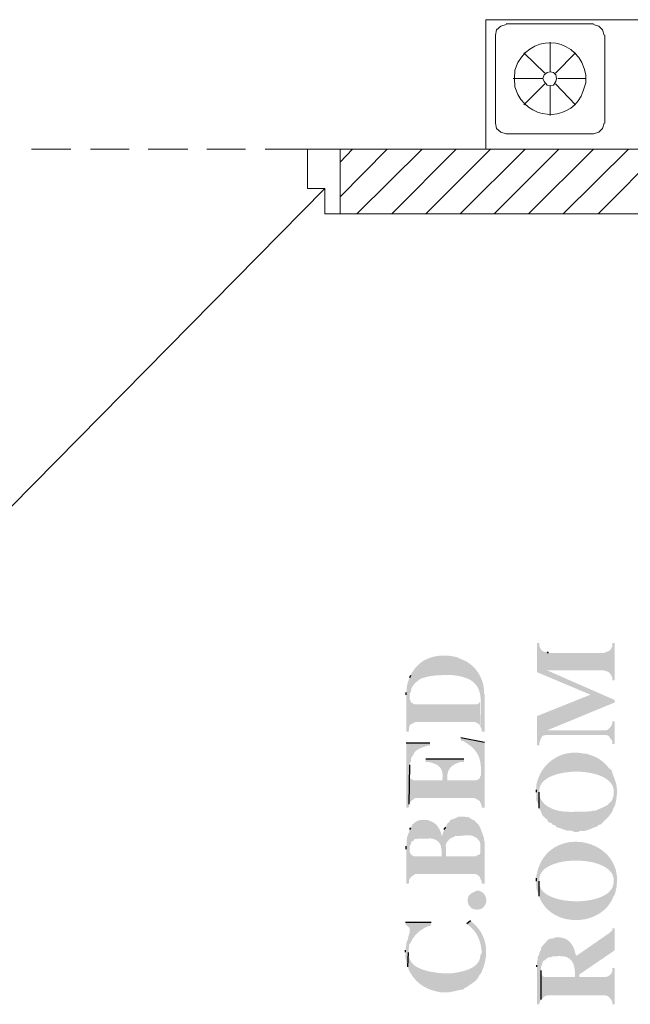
# Model space of a CAD drawing. Header units: millimetres. Extents: x 5 to 204, y 5 to 291.
# Tile 23 of 52: x 132 to 149, y 93 to 120. Entities that reach past the tile are written whole.
import ezdxf

# ---------------------------------------------------------------- set-up
doc = ezdxf.new("R2010")
doc.units = ezdxf.units.MM
doc.header["$MEASUREMENT"] = 0
doc.layers.get('0').update_dxf_attribs({"linetype": 'CONTINUOUS'})

msp = doc.modelspace()

# ---------------------------------------------------------------- hatches: boundary and pattern name
at = {"true_color": 0x000006}
for points in [[(146.667, 102.885), (146.667, 102.074), (148.156, 101.446), (148.834, 101.231), (148.834, 101.297), (146.948, 102.124), (146.948, 102.637), (146.882, 102.637), (146.816, 102.67), (146.799, 102.687), (146.75, 102.753), (146.733, 102.819), (146.733, 102.885)], [(146.948, 102.637), (146.948, 102.124), (148.52, 102.124), (148.52, 102.124), (148.536, 102.118), (148.551, 102.113), (148.565, 102.109), (148.577, 102.106), (148.589, 102.103), (148.601, 102.1), (148.611, 102.097), (148.621, 102.094), (148.631, 102.091), (148.64, 102.087), (148.648, 102.083), (148.657, 102.079), (148.665, 102.073), (148.673, 102.066), (148.681, 102.058), (148.689, 102.049), (148.698, 102.039), (148.706, 102.026), (148.715, 102.012), (148.725, 101.996), (148.734, 101.978), (148.745, 101.957), (148.756, 101.934), (148.768, 101.909), (148.768, 101.909), (148.768, 101.843), (148.834, 101.843), (148.834, 102.885), (148.768, 102.885), (148.768, 102.819), (148.768, 102.819), (148.762, 102.799), (148.756, 102.781), (148.749, 102.765), (148.743, 102.75), (148.736, 102.737), (148.729, 102.725), (148.722, 102.714), (148.715, 102.704), (148.707, 102.696), (148.699, 102.688), (148.69, 102.681), (148.681, 102.674), (148.672, 102.668), (148.662, 102.663), (148.651, 102.657), (148.64, 102.652), (148.627, 102.647), (148.615, 102.642), (148.601, 102.637), (148.587, 102.631), (148.571, 102.625), (148.555, 102.619), (148.538, 102.612), (148.52, 102.604), (148.52, 102.604), (146.981, 102.604)], [(143.126, 101.925), (143.126, 101.396), (143.126, 101.479), (143.159, 101.528), (143.159, 101.528), (143.16, 101.547), (143.161, 101.565), (143.164, 101.582), (143.168, 101.599), (143.173, 101.615), (143.179, 101.631), (143.186, 101.647), (143.193, 101.662), (143.202, 101.677), (143.211, 101.691), (143.221, 101.705), (143.231, 101.719), (143.243, 101.732), (143.254, 101.745), (143.266, 101.758), (143.279, 101.77), (143.292, 101.782), (143.306, 101.794), (143.319, 101.805), (143.333, 101.816), (143.347, 101.827), (143.362, 101.838), (143.376, 101.849), (143.391, 101.859), (143.391, 101.859), (143.424, 101.892), (143.49, 101.909), (143.49, 101.909), (143.513, 101.917), (143.536, 101.924), (143.56, 101.932), (143.585, 101.938), (143.609, 101.944), (143.634, 101.95), (143.66, 101.955), (143.685, 101.96), (143.711, 101.964), (143.737, 101.968), (143.763, 101.972), (143.79, 101.975), (143.816, 101.978), (143.843, 101.981), (143.869, 101.983), (143.896, 101.985), (143.922, 101.987), (143.948, 101.988), (143.974, 101.989), (144, 101.99), (144.026, 101.991), (144.052, 101.991), (144.077, 101.992), (144.102, 101.992), (144.102, 101.992), (144.317, 101.992), (144.317, 101.992), (144.428, 101.977), (144.527, 101.959), (144.617, 101.936), (144.698, 101.909), (144.769, 101.878), (144.832, 101.844), (144.887, 101.805), (144.934, 101.762), (144.975, 101.715), (145.009, 101.664), (145.037, 101.61), (145.06, 101.551), (145.078, 101.489), (145.091, 101.422), (145.1, 101.352), (145.107, 101.278), (145.11, 101.201), (145.111, 101.119), (145.11, 101.034), (145.107, 100.945), (145.104, 100.852), (145.101, 100.756), (145.097, 100.656), (145.095, 100.552), (145.095, 100.552), (145.128, 100.486), (145.128, 100.42), (145.211, 100.42), (145.211, 101.446), (145.194, 101.479), (145.194, 101.479), (145.195, 101.53), (145.193, 101.582), (145.187, 101.633), (145.18, 101.684), (145.169, 101.735), (145.156, 101.785), (145.141, 101.834), (145.122, 101.882), (145.102, 101.929), (145.079, 101.975), (145.054, 102.02), (145.027, 102.064), (144.997, 102.106), (144.966, 102.147), (144.932, 102.186), (144.896, 102.223), (144.859, 102.258), (144.82, 102.291), (144.778, 102.322), (144.736, 102.35), (144.691, 102.376), (144.645, 102.4), (144.598, 102.42), (144.549, 102.438), (144.549, 102.438), (144.516, 102.455), (144.45, 102.488), (144.45, 102.488), (144.393, 102.502), (144.336, 102.513), (144.279, 102.522), (144.221, 102.529), (144.163, 102.533), (144.105, 102.536), (144.047, 102.535), (143.989, 102.533), (143.931, 102.528), (143.874, 102.52), (143.818, 102.509), (143.763, 102.496), (143.709, 102.48), (143.656, 102.462), (143.604, 102.44), (143.554, 102.416), (143.505, 102.388), (143.458, 102.358), (143.414, 102.324), (143.371, 102.287), (143.331, 102.247), (143.293, 102.204), (143.258, 102.157), (143.225, 102.108), (143.225, 102.108), (143.176, 102.041), (143.159, 101.992)], [(143.027, 101.446), (143.027, 100.42), (143.093, 100.42), (143.109, 100.469), (143.109, 100.536), (143.126, 100.602), (143.176, 100.635), (143.225, 100.651), (143.275, 100.685), (144.946, 100.685), (145.012, 100.651), (145.062, 100.618), (145.078, 100.602), (145.095, 100.552), (145.095, 101.33), (145.095, 101.313), (145.078, 101.247), (145.062, 101.214), (144.996, 101.181), (143.258, 101.181), (143.192, 101.214), (143.159, 101.231), (143.159, 101.247), (143.126, 101.313), (143.126, 101.925), (143.109, 101.892), (143.109, 101.892), (143.103, 101.873), (143.098, 101.855), (143.092, 101.838), (143.087, 101.823), (143.082, 101.809), (143.078, 101.797), (143.074, 101.785), (143.07, 101.774), (143.067, 101.764), (143.063, 101.754), (143.06, 101.745), (143.058, 101.735), (143.055, 101.726), (143.053, 101.716), (143.051, 101.707), (143.049, 101.696), (143.048, 101.685), (143.047, 101.674), (143.045, 101.661), (143.045, 101.647), (143.044, 101.632), (143.044, 101.616), (143.043, 101.598), (143.043, 101.578), (143.043, 101.578), (143.027, 101.512)], [(146.667, 100.85), (146.667, 100.039), (146.733, 100.039), (146.733, 100.105), (146.783, 100.238), (146.799, 100.271), (146.832, 100.304), (146.898, 100.32), (146.948, 100.453), (148.834, 101.231), (148.156, 101.446)], [(146.898, 100.32), (148.603, 100.32), (148.652, 100.304), (148.702, 100.254), (148.702, 100.238), (148.752, 100.188), (148.768, 100.122), (148.768, 100.072), (148.834, 100.072), (148.834, 100.701), (148.768, 100.701), (148.768, 100.685), (148.752, 100.618), (148.719, 100.552), (148.636, 100.469), (148.57, 100.453), (146.948, 100.453)], [(143.027, 100.105), (143.027, 98.302), (143.093, 98.302), (143.109, 98.335), (143.109, 98.401), (143.126, 99.493), (143.126, 99.543), (143.159, 99.592), (143.159, 99.659), (143.192, 99.725), (143.225, 99.774), (143.258, 99.841), (143.258, 99.841), (143.267, 99.851), (143.276, 99.861), (143.286, 99.87), (143.296, 99.879), (143.307, 99.888), (143.319, 99.897), (143.331, 99.905), (143.343, 99.913), (143.355, 99.921), (143.368, 99.928), (143.381, 99.935), (143.395, 99.942), (143.408, 99.949), (143.422, 99.955), (143.436, 99.961), (143.449, 99.967), (143.463, 99.973), (143.477, 99.978), (143.491, 99.983), (143.504, 99.988), (143.518, 99.993), (143.531, 99.997), (143.544, 100.002), (143.556, 100.006), (143.556, 100.006), (143.622, 100.023), (143.688, 100.023), (143.688, 100.105)], [(144.549, 100.254), (144.549, 100.172), (144.615, 100.155), (144.615, 100.155), (144.706, 100.101), (144.786, 100.045), (144.854, 99.989), (144.913, 99.931), (144.962, 99.871), (145.002, 99.811), (145.035, 99.748), (145.061, 99.684), (145.08, 99.619), (145.094, 99.551), (145.102, 99.482), (145.107, 99.41), (145.109, 99.337), (145.108, 99.261), (145.105, 99.184), (145.102, 99.103), (145.098, 99.021), (145.094, 98.936), (145.092, 98.848), (145.092, 98.758), (145.095, 98.665), (145.101, 98.569), (145.112, 98.47), (145.128, 98.368), (145.128, 98.368), (145.128, 98.302), (145.211, 98.302), (145.211, 100.122)], [(146.65, 98.732), (146.65, 98.649), (146.65, 98.649), (146.648, 98.626), (146.647, 98.606), (146.646, 98.588), (146.645, 98.572), (146.644, 98.559), (146.644, 98.547), (146.645, 98.537), (146.645, 98.528), (146.646, 98.52), (146.648, 98.513), (146.65, 98.507), (146.652, 98.5), (146.655, 98.494), (146.658, 98.488), (146.662, 98.481), (146.666, 98.473), (146.671, 98.464), (146.676, 98.454), (146.681, 98.442), (146.687, 98.429), (146.694, 98.413), (146.701, 98.395), (146.708, 98.375), (146.716, 98.351), (146.716, 98.351), (146.733, 98.285), (146.733, 98.732), (146.733, 98.732), (146.734, 98.823), (146.758, 98.906), (146.801, 98.982), (146.862, 99.049), (146.939, 99.109), (147.031, 99.16), (147.134, 99.204), (147.247, 99.239), (147.369, 99.267), (147.496, 99.287), (147.627, 99.299), (147.761, 99.303), (147.895, 99.299), (148.026, 99.287), (148.154, 99.267), (148.276, 99.239), (148.39, 99.204), (148.494, 99.16), (148.587, 99.109), (148.665, 99.049), (148.728, 98.982), (148.773, 98.906), (148.798, 98.823), (148.801, 98.732), (148.801, 98.732), (148.801, 98.302), (148.834, 98.351), (148.851, 98.418), (148.867, 98.484), (148.867, 98.484), (148.873, 98.522), (148.878, 98.559), (148.883, 98.594), (148.887, 98.627), (148.89, 98.66), (148.892, 98.691), (148.893, 98.721), (148.894, 98.75), (148.894, 98.778), (148.893, 98.806), (148.891, 98.833), (148.888, 98.86), (148.885, 98.887), (148.88, 98.914), (148.875, 98.941), (148.869, 98.968), (148.862, 98.996), (148.854, 99.024), (148.845, 99.052), (148.835, 99.082), (148.824, 99.113), (148.812, 99.144), (148.799, 99.177), (148.785, 99.212), (148.785, 99.212), (148.768, 99.262), (148.752, 99.328), (148.752, 99.328), (148.722, 99.356), (148.694, 99.383), (148.668, 99.409), (148.644, 99.433), (148.621, 99.457), (148.6, 99.479), (148.579, 99.5), (148.559, 99.521), (148.54, 99.54), (148.52, 99.559), (148.501, 99.577), (148.481, 99.595), (148.46, 99.611), (148.439, 99.628), (148.416, 99.643), (148.393, 99.659), (148.367, 99.674), (148.34, 99.688), (148.31, 99.703), (148.279, 99.717), (148.244, 99.732), (148.207, 99.746), (148.167, 99.76), (148.123, 99.774), (148.123, 99.774), (148.09, 99.791), (148.024, 99.808), (147.957, 99.808), (147.957, 99.808), (147.881, 99.821), (147.805, 99.83), (147.73, 99.833), (147.656, 99.831), (147.583, 99.824), (147.511, 99.812), (147.441, 99.796), (147.372, 99.775), (147.305, 99.75), (147.241, 99.72), (147.178, 99.686), (147.118, 99.648), (147.06, 99.607), (147.005, 99.561), (146.953, 99.512), (146.905, 99.459), (146.859, 99.404), (146.817, 99.345), (146.779, 99.282), (146.745, 99.217), (146.715, 99.149), (146.689, 99.079), (146.667, 99.006), (146.65, 98.931), (146.65, 98.931), (146.65, 98.798)], [(143.573, 99.659), (143.573, 99.576), (143.622, 99.576), (143.622, 99.576), (143.657, 99.569), (143.69, 99.562), (143.722, 99.555), (143.753, 99.546), (143.782, 99.537), (143.81, 99.527), (143.837, 99.516), (143.862, 99.504), (143.886, 99.49), (143.908, 99.476), (143.928, 99.46), (143.947, 99.444), (143.964, 99.425), (143.98, 99.406), (143.994, 99.384), (144.006, 99.361), (144.016, 99.337), (144.025, 99.311), (144.032, 99.283), (144.036, 99.253), (144.039, 99.221), (144.04, 99.187), (144.039, 99.151), (144.036, 99.113), (144.036, 99.113), (144.036, 99.063), (144.168, 99.113), (144.168, 99.162), (144.168, 99.162), (144.171, 99.193), (144.175, 99.221), (144.18, 99.249), (144.186, 99.274), (144.194, 99.299), (144.202, 99.322), (144.212, 99.344), (144.223, 99.365), (144.235, 99.385), (144.248, 99.403), (144.262, 99.421), (144.278, 99.437), (144.295, 99.453), (144.312, 99.468), (144.331, 99.481), (144.351, 99.494), (144.372, 99.507), (144.394, 99.518), (144.417, 99.529), (144.441, 99.54), (144.467, 99.549), (144.493, 99.559), (144.52, 99.567), (144.549, 99.576), (144.549, 99.576), (144.632, 99.576), (144.632, 99.659)], [(143.109, 98.401), (143.126, 98.451), (143.225, 98.533), (143.275, 98.567), (144.929, 98.567), (144.996, 98.533), (145.045, 98.5), (145.078, 98.484), (145.095, 98.434), (145.128, 98.368), (145.095, 99.361), (145.095, 99.344), (145.095, 99.344), (145.097, 99.324), (145.098, 99.304), (145.099, 99.284), (145.1, 99.265), (145.1, 99.246), (145.099, 99.228), (145.097, 99.211), (145.095, 99.194), (145.092, 99.178), (145.088, 99.163), (145.082, 99.149), (145.076, 99.135), (145.069, 99.123), (145.061, 99.111), (145.051, 99.101), (145.04, 99.092), (145.027, 99.084), (145.013, 99.077), (144.998, 99.071), (144.981, 99.067), (144.963, 99.064), (144.942, 99.062), (144.92, 99.062), (144.896, 99.063), (144.896, 99.063), (144.168, 99.063), (144.168, 99.113), (144.036, 99.063), (143.225, 99.063), (143.176, 99.096), (143.126, 99.129), (143.126, 99.493)], [(146.733, 98.285), (146.75, 98.252), (146.783, 98.186), (146.799, 98.136), (146.832, 98.07), (146.965, 97.954), (146.965, 97.921), (147.014, 97.888), (147.064, 97.872), (147.114, 97.822), (147.18, 97.805), (147.213, 97.756), (147.279, 97.739), (147.329, 97.723), (147.511, 97.657), (147.643, 97.657), (147.709, 97.623), (147.809, 97.623), (147.875, 97.657), (147.875, 97.657), (147.895, 97.653), (147.916, 97.651), (147.936, 97.651), (147.956, 97.651), (147.976, 97.653), (147.996, 97.656), (148.016, 97.66), (148.035, 97.664), (148.055, 97.67), (148.074, 97.676), (148.093, 97.683), (148.113, 97.69), (148.132, 97.697), (148.151, 97.705), (148.17, 97.712), (148.188, 97.72), (148.207, 97.728), (148.226, 97.736), (148.245, 97.743), (148.263, 97.75), (148.282, 97.757), (148.301, 97.762), (148.319, 97.768), (148.338, 97.772), (148.338, 97.772), (148.388, 97.822), (148.454, 97.839), (148.454, 97.839), (148.466, 97.853), (148.479, 97.867), (148.492, 97.881), (148.506, 97.895), (148.519, 97.909), (148.533, 97.923), (148.547, 97.937), (148.561, 97.951), (148.575, 97.965), (148.589, 97.979), (148.603, 97.994), (148.617, 98.008), (148.631, 98.023), (148.645, 98.037), (148.659, 98.052), (148.672, 98.068), (148.685, 98.083), (148.698, 98.099), (148.711, 98.115), (148.723, 98.132), (148.735, 98.149), (148.747, 98.166), (148.758, 98.184), (148.768, 98.203), (148.768, 98.203), (148.785, 98.252), (148.801, 98.302), (148.801, 98.732), (148.801, 98.649), (148.785, 98.6), (148.768, 98.533), (148.752, 98.5), (148.619, 98.368), (148.553, 98.335), (148.487, 98.302), (148.371, 98.252), (148.305, 98.219), (148.239, 98.219), (148.173, 98.203), (148.123, 98.203), (148.04, 98.186), (147.709, 98.186), (147.709, 98.186), (147.663, 98.184), (147.616, 98.184), (147.568, 98.184), (147.52, 98.186), (147.471, 98.189), (147.422, 98.193), (147.373, 98.199), (147.324, 98.206), (147.275, 98.215), (147.227, 98.226), (147.18, 98.239), (147.134, 98.254), (147.089, 98.271), (147.046, 98.291), (147.004, 98.313), (146.964, 98.337), (146.926, 98.364), (146.89, 98.393), (146.857, 98.425), (146.826, 98.461), (146.798, 98.499), (146.773, 98.54), (146.751, 98.585), (146.733, 98.633), (146.733, 98.633), (146.733, 98.732)], [(143.126, 97.69), (143.126, 97.127), (143.126, 97.226), (143.159, 97.293), (143.176, 97.359), (143.225, 97.375), (143.258, 97.425), (143.308, 97.425), (143.341, 97.441), (143.655, 97.441), (143.655, 97.441), (143.676, 97.443), (143.697, 97.443), (143.718, 97.442), (143.739, 97.439), (143.759, 97.435), (143.779, 97.43), (143.799, 97.424), (143.819, 97.416), (143.838, 97.408), (143.856, 97.398), (143.874, 97.387), (143.891, 97.375), (143.907, 97.362), (143.922, 97.348), (143.937, 97.333), (143.95, 97.318), (143.961, 97.301), (143.972, 97.283), (143.981, 97.265), (143.989, 97.245), (143.995, 97.225), (143.999, 97.204), (144.002, 97.183), (144.003, 97.16), (144.003, 97.16), (144.019, 97.077), (144.019, 96.945), (144.019, 97.508), (144.003, 97.574), (144.003, 97.574), (143.998, 97.591), (143.993, 97.608), (143.987, 97.625), (143.98, 97.643), (143.972, 97.661), (143.963, 97.679), (143.954, 97.697), (143.944, 97.715), (143.933, 97.733), (143.922, 97.751), (143.91, 97.768), (143.897, 97.785), (143.884, 97.801), (143.87, 97.817), (143.856, 97.832), (143.841, 97.846), (143.826, 97.859), (143.81, 97.872), (143.793, 97.883), (143.776, 97.893), (143.759, 97.902), (143.742, 97.91), (143.723, 97.916), (143.705, 97.921), (143.705, 97.921), (143.639, 97.954), (143.573, 97.954), (143.573, 97.954), (143.549, 97.954), (143.527, 97.955), (143.506, 97.955), (143.487, 97.955), (143.469, 97.955), (143.453, 97.955), (143.437, 97.954), (143.422, 97.953), (143.409, 97.952), (143.395, 97.95), (143.382, 97.947), (143.37, 97.944), (143.358, 97.94), (143.345, 97.935), (143.333, 97.929), (143.32, 97.923), (143.307, 97.915), (143.293, 97.906), (143.279, 97.895), (143.264, 97.884), (143.248, 97.87), (143.231, 97.856), (143.212, 97.84), (143.192, 97.822), (143.192, 97.822), (143.176, 97.772), (143.159, 97.739)], [(144.086, 97.69), (144.135, 97.094), (144.135, 97.193), (144.135, 97.193), (144.132, 97.206), (144.129, 97.218), (144.128, 97.23), (144.128, 97.241), (144.128, 97.253), (144.13, 97.265), (144.133, 97.276), (144.136, 97.287), (144.14, 97.298), (144.145, 97.309), (144.15, 97.319), (144.156, 97.33), (144.162, 97.34), (144.169, 97.35), (144.177, 97.36), (144.184, 97.37), (144.192, 97.379), (144.2, 97.389), (144.209, 97.398), (144.217, 97.407), (144.226, 97.416), (144.234, 97.425), (144.243, 97.433), (144.251, 97.441), (144.251, 97.441), (144.301, 97.458), (144.301, 97.475), (144.334, 97.475), (144.383, 97.508), (144.383, 97.508), (144.406, 97.508), (144.427, 97.508), (144.447, 97.509), (144.466, 97.51), (144.484, 97.511), (144.502, 97.513), (144.52, 97.514), (144.537, 97.516), (144.553, 97.517), (144.57, 97.519), (144.586, 97.521), (144.603, 97.522), (144.619, 97.524), (144.636, 97.525), (144.654, 97.526), (144.671, 97.527), (144.69, 97.528), (144.709, 97.529), (144.729, 97.529), (144.75, 97.529), (144.773, 97.528), (144.796, 97.527), (144.821, 97.526), (144.847, 97.524), (144.847, 97.524), (144.896, 97.508), (144.946, 97.475), (144.996, 97.458), (145.012, 97.425), (145.062, 97.375), (145.078, 97.342), (145.095, 97.276), (145.095, 96.316), (145.128, 96.25), (145.128, 96.184), (145.211, 96.184), (145.211, 97.359), (145.194, 97.392), (145.194, 97.458), (145.095, 97.723), (145.078, 97.756), (145.045, 97.822), (144.913, 97.954), (144.863, 97.971), (144.814, 98.004), (144.764, 98.037), (144.698, 98.037), (144.632, 98.054), (144.483, 98.054), (144.4, 98.004), (144.334, 97.987), (144.251, 97.954), (144.234, 97.905), (144.185, 97.872), (144.152, 97.822), (144.135, 97.756)], [(143.027, 97.144), (143.027, 96.184), (143.093, 96.184), (143.109, 96.217), (143.109, 96.283), (143.126, 96.333), (143.176, 96.382), (143.225, 96.416), (143.275, 96.449), (144.979, 96.449), (145.045, 96.399), (145.078, 96.366), (145.095, 96.316), (145.095, 97.144), (145.095, 97.061), (145.078, 97.011), (145.045, 96.978), (145.012, 96.978), (144.979, 96.945), (144.135, 96.945), (144.135, 97.094), (144.086, 97.69), (144.019, 97.508), (144.019, 96.945), (143.242, 96.945), (143.176, 96.978), (143.159, 97.011), (143.126, 97.061), (143.126, 97.69), (143.109, 97.623), (143.109, 97.623), (143.101, 97.606), (143.094, 97.589), (143.087, 97.574), (143.081, 97.56), (143.076, 97.547), (143.071, 97.535), (143.067, 97.523), (143.063, 97.513), (143.059, 97.502), (143.056, 97.492), (143.054, 97.482), (143.051, 97.472), (143.05, 97.463), (143.048, 97.452), (143.047, 97.442), (143.046, 97.431), (143.045, 97.419), (143.044, 97.407), (143.044, 97.394), (143.043, 97.379), (143.043, 97.364), (143.043, 97.347), (143.043, 97.329), (143.043, 97.309), (143.043, 97.309), (143.027, 97.226)], [(146.65, 96.25), (146.65, 96.184), (146.65, 96.184), (146.648, 96.164), (146.647, 96.146), (146.646, 96.13), (146.646, 96.115), (146.646, 96.101), (146.647, 96.088), (146.648, 96.077), (146.649, 96.066), (146.651, 96.055), (146.653, 96.046), (146.656, 96.036), (146.659, 96.027), (146.662, 96.017), (146.665, 96.008), (146.669, 95.998), (146.674, 95.988), (146.678, 95.977), (146.683, 95.965), (146.688, 95.953), (146.693, 95.939), (146.699, 95.924), (146.704, 95.907), (146.71, 95.889), (146.716, 95.87), (146.716, 95.87), (146.733, 95.836), (146.733, 96.25), (146.733, 96.25), (146.732, 96.343), (146.754, 96.428), (146.797, 96.505), (146.857, 96.573), (146.935, 96.633), (147.026, 96.685), (147.13, 96.729), (147.243, 96.765), (147.366, 96.793), (147.494, 96.812), (147.626, 96.824), (147.761, 96.827), (147.896, 96.823), (148.028, 96.81), (148.157, 96.79), (148.28, 96.761), (148.394, 96.725), (148.499, 96.681), (148.592, 96.628), (148.67, 96.568), (148.732, 96.501), (148.776, 96.425), (148.8, 96.341), (148.801, 96.25), (148.801, 96.25), (148.801, 95.836), (148.834, 95.886), (148.834, 95.886), (148.88, 96.077), (148.897, 96.256), (148.889, 96.424), (148.858, 96.579), (148.805, 96.721), (148.733, 96.85), (148.644, 96.966), (148.54, 97.067), (148.424, 97.154), (148.297, 97.225), (148.162, 97.281), (148.022, 97.321), (147.877, 97.345), (147.73, 97.352), (147.584, 97.342), (147.441, 97.314), (147.302, 97.268), (147.171, 97.203), (147.048, 97.119), (146.937, 97.016), (146.84, 96.893), (146.758, 96.749), (146.694, 96.585), (146.65, 96.399), (146.65, 96.399), (146.65, 96.333)], [(146.733, 95.836), (146.75, 95.77), (146.75, 95.77), (146.802, 95.669), (146.864, 95.578), (146.934, 95.496), (147.012, 95.424), (147.096, 95.36), (147.186, 95.306), (147.282, 95.261), (147.381, 95.225), (147.483, 95.198), (147.588, 95.18), (147.694, 95.171), (147.8, 95.17), (147.906, 95.179), (148.011, 95.196), (148.114, 95.222), (148.214, 95.257), (148.31, 95.3), (148.402, 95.351), (148.487, 95.411), (148.567, 95.48), (148.638, 95.557), (148.702, 95.642), (148.757, 95.735), (148.801, 95.836), (148.801, 95.836), (148.801, 96.25), (148.801, 96.234), (148.801, 96.234), (148.793, 96.148), (148.765, 96.07), (148.719, 96), (148.657, 95.937), (148.581, 95.881), (148.492, 95.833), (148.392, 95.791), (148.283, 95.757), (148.167, 95.731), (148.045, 95.711), (147.92, 95.699), (147.792, 95.694), (147.664, 95.696), (147.537, 95.705), (147.414, 95.721), (147.295, 95.745), (147.183, 95.775), (147.079, 95.812), (146.986, 95.857), (146.905, 95.908), (146.837, 95.967), (146.784, 96.032), (146.749, 96.105), (146.733, 96.184), (146.733, 96.184), (146.733, 96.25)], [(144.714, 95.075), (144.781, 95.009), (144.781, 95.009), (144.809, 94.986), (144.836, 94.962), (144.861, 94.937), (144.886, 94.912), (144.909, 94.885), (144.93, 94.858), (144.951, 94.83), (144.97, 94.802), (144.988, 94.773), (145.005, 94.743), (145.02, 94.713), (145.035, 94.682), (145.048, 94.651), (145.061, 94.619), (145.072, 94.587), (145.082, 94.554), (145.091, 94.521), (145.099, 94.488), (145.106, 94.454), (145.113, 94.42), (145.118, 94.386), (145.122, 94.351), (145.125, 94.316), (145.128, 94.281), (145.128, 94.281), (145.128, 93.719), (145.145, 93.768), (145.145, 93.768), (145.168, 93.828), (145.189, 93.889), (145.206, 93.95), (145.221, 94.011), (145.233, 94.072), (145.243, 94.133), (145.249, 94.195), (145.252, 94.255), (145.252, 94.316), (145.249, 94.376), (145.243, 94.435), (145.233, 94.494), (145.221, 94.552), (145.205, 94.609), (145.186, 94.665), (145.164, 94.72), (145.139, 94.774), (145.11, 94.827), (145.077, 94.878), (145.042, 94.928), (145.002, 94.975), (144.959, 95.022), (144.913, 95.066), (144.863, 95.108), (144.863, 95.108), (144.814, 95.158)], [(143.01, 94.281), (143.01, 94.215), (143.01, 94.215), (143.008, 94.202), (143.007, 94.19), (143.007, 94.178), (143.007, 94.165), (143.007, 94.153), (143.008, 94.14), (143.01, 94.128), (143.011, 94.115), (143.013, 94.102), (143.015, 94.09), (143.018, 94.077), (143.02, 94.064), (143.023, 94.051), (143.026, 94.038), (143.028, 94.025), (143.031, 94.011), (143.033, 93.998), (143.036, 93.985), (143.038, 93.971), (143.04, 93.957), (143.041, 93.943), (143.042, 93.929), (143.043, 93.915), (143.043, 93.901), (143.043, 93.901), (143.076, 93.867), (143.093, 94.265), (143.093, 94.347), (143.109, 94.413), (143.109, 94.48), (143.126, 94.513), (143.126, 94.893), (143.126, 94.827), (143.109, 94.777), (143.076, 94.662), (143.076, 94.645), (143.027, 94.513), (143.027, 94.447), (143.01, 94.397), (143.01, 94.331)], [(143.01, 95.108), (143.01, 95.026), (143.043, 95.026), (143.126, 94.943), (143.126, 94.513), (143.176, 94.579), (143.176, 94.579), (143.183, 94.6), (143.193, 94.622), (143.204, 94.644), (143.218, 94.666), (143.234, 94.689), (143.251, 94.711), (143.27, 94.734), (143.29, 94.757), (143.312, 94.779), (143.334, 94.801), (143.358, 94.823), (143.382, 94.844), (143.407, 94.864), (143.433, 94.883), (143.459, 94.902), (143.486, 94.92), (143.512, 94.936), (143.539, 94.951), (143.565, 94.965), (143.591, 94.977), (143.616, 94.988), (143.641, 94.997), (143.665, 95.004), (143.688, 95.009), (143.688, 95.009), (143.722, 95.026), (143.722, 95.108)], [(147.775, 94.182), (147.842, 93.652), (148.834, 94.331), (148.834, 94.943), (148.768, 94.943), (148.768, 94.893), (148.685, 94.811)], [(146.667, 93.867), (146.667, 92.825), (146.733, 92.825), (146.733, 92.842), (146.75, 92.908), (146.783, 92.957), (146.783, 93.867), (146.799, 93.901), (146.816, 93.967), (146.832, 94.016), (146.898, 94.066), (146.948, 94.099), (146.981, 94.132), (147.047, 94.132), (147.114, 94.165), (147.246, 94.165), (147.246, 94.165), (147.286, 94.167), (147.324, 94.166), (147.36, 94.164), (147.394, 94.161), (147.426, 94.156), (147.456, 94.149), (147.484, 94.141), (147.51, 94.131), (147.534, 94.119), (147.557, 94.106), (147.578, 94.091), (147.598, 94.074), (147.615, 94.056), (147.632, 94.036), (147.647, 94.014), (147.66, 93.99), (147.672, 93.965), (147.683, 93.937), (147.693, 93.908), (147.702, 93.877), (147.709, 93.844), (147.716, 93.81), (147.721, 93.773), (147.726, 93.735), (147.726, 93.735), (147.726, 93.586), (147.726, 94.281), (147.709, 94.347), (147.709, 94.347), (147.697, 94.378), (147.683, 94.406), (147.67, 94.433), (147.655, 94.459), (147.64, 94.483), (147.624, 94.506), (147.608, 94.528), (147.591, 94.548), (147.573, 94.566), (147.554, 94.584), (147.535, 94.599), (147.515, 94.614), (147.494, 94.627), (147.472, 94.639), (147.449, 94.65), (147.425, 94.66), (147.4, 94.668), (147.374, 94.675), (147.347, 94.681), (147.319, 94.686), (147.29, 94.69), (147.26, 94.693), (147.229, 94.694), (147.196, 94.695), (147.196, 94.695), (147.13, 94.662), (147.097, 94.662), (147.031, 94.645), (146.981, 94.629), (146.816, 94.447), (146.783, 94.397), (146.783, 94.347), (146.75, 94.298), (146.733, 94.248), (146.716, 94.182), (146.683, 94.132), (146.683, 94.066), (146.667, 94.016), (146.667, 93.917)], [(143.076, 93.867), (143.093, 93.801), (143.126, 93.735), (143.126, 93.735), (143.151, 93.691), (143.178, 93.648), (143.205, 93.608), (143.233, 93.57), (143.263, 93.534), (143.293, 93.5), (143.325, 93.468), (143.357, 93.438), (143.39, 93.409), (143.425, 93.382), (143.46, 93.357), (143.496, 93.334), (143.533, 93.312), (143.571, 93.291), (143.61, 93.272), (143.65, 93.255), (143.691, 93.238), (143.733, 93.223), (143.776, 93.209), (143.82, 93.197), (143.864, 93.185), (143.909, 93.174), (143.956, 93.165), (144.003, 93.156), (144.003, 93.156), (144.185, 93.156), (144.185, 93.156), (144.203, 93.158), (144.222, 93.161), (144.24, 93.164), (144.258, 93.167), (144.276, 93.17), (144.294, 93.174), (144.312, 93.177), (144.329, 93.181), (144.347, 93.185), (144.365, 93.189), (144.382, 93.193), (144.4, 93.197), (144.418, 93.201), (144.435, 93.206), (144.453, 93.21), (144.47, 93.214), (144.488, 93.217), (144.506, 93.221), (144.524, 93.225), (144.542, 93.228), (144.56, 93.231), (144.578, 93.234), (144.597, 93.236), (144.615, 93.239), (144.615, 93.239), (144.665, 93.288), (144.714, 93.305), (144.714, 93.305), (144.731, 93.317), (144.748, 93.329), (144.765, 93.341), (144.781, 93.352), (144.798, 93.364), (144.815, 93.375), (144.832, 93.387), (144.849, 93.398), (144.865, 93.41), (144.881, 93.421), (144.897, 93.433), (144.913, 93.445), (144.928, 93.458), (144.943, 93.471), (144.958, 93.485), (144.972, 93.498), (144.985, 93.513), (144.998, 93.528), (145.011, 93.544), (145.022, 93.561), (145.033, 93.578), (145.044, 93.596), (145.053, 93.616), (145.062, 93.636), (145.062, 93.636), (145.095, 93.669), (145.128, 93.719), (145.128, 94.281), (145.128, 94.248), (145.095, 94.198), (145.095, 94.198), (145.09, 94.15), (145.081, 94.106), (145.068, 94.064), (145.05, 94.026), (145.028, 93.99), (145.003, 93.958), (144.975, 93.928), (144.944, 93.9), (144.91, 93.875), (144.873, 93.852), (144.835, 93.831), (144.795, 93.812), (144.753, 93.794), (144.711, 93.779), (144.667, 93.765), (144.623, 93.752), (144.579, 93.741), (144.534, 93.731), (144.49, 93.721), (144.446, 93.713), (144.404, 93.705), (144.362, 93.698), (144.322, 93.692), (144.284, 93.685), (144.284, 93.685), (144.102, 93.685), (144.102, 93.685), (144.065, 93.688), (144.024, 93.691), (143.98, 93.694), (143.933, 93.699), (143.884, 93.705), (143.833, 93.712), (143.781, 93.72), (143.727, 93.729), (143.673, 93.74), (143.619, 93.752), (143.565, 93.767), (143.513, 93.783), (143.461, 93.801), (143.411, 93.821), (143.364, 93.843), (143.319, 93.868), (143.277, 93.895), (143.239, 93.925), (143.205, 93.958), (143.175, 93.993), (143.15, 94.031), (143.13, 94.073), (143.117, 94.117), (143.109, 94.165), (143.109, 94.165), (143.093, 94.198), (143.093, 94.265)], [(146.783, 92.957), (146.865, 93.04), (146.898, 93.057), (146.965, 93.073), (148.57, 93.073), (148.636, 93.057), (148.702, 92.99), (148.752, 92.924), (148.768, 92.891), (148.768, 92.825), (148.834, 92.825), (148.834, 93.834), (148.768, 93.834), (148.768, 93.768), (148.768, 93.768), (148.766, 93.754), (148.762, 93.74), (148.758, 93.726), (148.752, 93.713), (148.746, 93.701), (148.739, 93.689), (148.731, 93.677), (148.722, 93.666), (148.713, 93.655), (148.703, 93.645), (148.692, 93.636), (148.681, 93.627), (148.67, 93.62), (148.658, 93.612), (148.645, 93.606), (148.632, 93.6), (148.619, 93.595), (148.605, 93.591), (148.591, 93.588), (148.577, 93.586), (148.563, 93.584), (148.549, 93.584), (148.534, 93.585), (148.52, 93.586), (148.52, 93.586), (147.842, 93.586), (147.842, 93.652), (147.775, 94.182), (147.742, 94.215), (147.726, 94.281), (147.726, 93.586), (146.882, 93.586), (146.832, 93.603), (146.799, 93.652), (146.783, 93.685), (146.783, 93.768)]]:
    msp.add_hatch(color=0, dxfattribs=at).paths.add_polyline_path(points)
h = msp.add_hatch(color=0, dxfattribs=at)
edge = h.paths.add_edge_path()
edge.add_line((144.996, 95.985), (145.062, 95.985))
edge.add_spline(control_points=[(145.062, 95.985), (145.244, 95.936), (145.327, 95.688), (145.194, 95.555)], knot_values=[0, 0, 0, 0, 1, 1, 1, 1], degree=3, periodic=0)
edge.add_line((145.194, 95.555), (145.194, 95.539))
edge.add_line((145.194, 95.539), (145.128, 95.489))
edge.add_line((145.128, 95.489), (145.078, 95.472))
edge.add_line((145.078, 95.472), (145.012, 95.456))
edge.add_line((145.012, 95.456), (144.996, 95.456))
edge.add_line((144.996, 95.456), (144.863, 95.489))
edge.add_line((144.863, 95.489), (144.83, 95.506))
edge.add_line((144.83, 95.506), (144.814, 95.539))
edge.add_line((144.814, 95.539), (144.781, 95.572))
edge.add_line((144.781, 95.572), (144.747, 95.638))
edge.add_spline(control_points=[(144.747, 95.638), (144.731, 95.803), (144.731, 95.87), (144.913, 95.952)], knot_values=[0, 0, 0, 0, 1, 1, 1, 1], degree=3, periodic=0)
edge.add_line((144.913, 95.952), (144.979, 95.985))
edge.add_line((144.979, 95.985), (144.996, 95.985))

# ---------------------------------------------------------------- linework, layer by layer
at = {"color": 0, "linetype": 'Continuous', "lineweight": -2, "true_color": 0x000007}
for p, q in [((146.948, 102.637), (146.981, 102.604)), ((143.126, 101.925), (143.159, 101.992)), ((143.027, 101.446), (143.027, 101.512)), ((143.027, 100.105), (143.688, 100.105)), ((144.549, 100.254), (145.211, 100.122)), ((143.573, 99.659), (144.632, 99.659)), ((143.109, 98.401), (143.126, 99.493)), ((146.65, 98.732), (146.65, 98.798)), ((146.733, 98.285), (146.733, 98.732)), ((143.126, 97.69), (143.159, 97.739)), ((144.086, 97.69), (144.135, 97.756)), ((143.027, 97.144), (143.027, 97.226)), ((146.65, 96.25), (146.65, 96.333)), ((146.733, 95.836), (146.733, 96.25)), ((144.714, 95.075), (144.814, 95.158)), ((143.01, 95.108), (143.722, 95.108)), ((143.01, 94.281), (143.01, 94.331)), ((143.076, 93.867), (143.093, 94.265)), ((146.667, 93.867), (146.667, 93.917)), ((146.783, 92.957), (146.783, 93.768))]:
    msp.add_line(p, q, dxfattribs=at)
at = {"color": 0, "linetype": 'Continuous', "lineweight": 20, "true_color": 0x767676}
for points in [[(145.244, 116.635), (145.244, 120.242), (170.312, 120.242)], [(170.312, 116.635), (170.312, 120.242), (145.244, 120.242)], [(145.806, 120.11), (145.657, 120.06), (145.542, 119.961), (145.509, 119.812)], [(145.806, 120.11), (145.657, 120.06), (145.542, 119.961), (145.509, 119.812)], [(145.806, 120.11), (145.657, 120.06), (145.542, 119.961), (145.509, 119.812)], [(148.239, 120.126), (145.806, 120.126), (145.806, 120.126)], [(148.239, 120.126), (145.806, 120.126), (145.806, 120.126)], [(148.537, 119.812), (148.487, 119.961), (148.388, 120.06), (148.239, 120.11)], [(148.537, 119.812), (148.487, 119.961), (148.388, 120.06), (148.239, 120.11)], [(145.509, 119.812), (145.509, 117.363), (145.509, 117.363)], [(145.509, 119.812), (145.509, 117.363), (145.509, 117.363)], [(145.509, 119.812), (145.509, 117.363), (145.509, 117.363)], [(147.031, 118.803), (147.031, 119.614), (147.031, 119.614)], [(147.031, 118.803), (147.031, 119.614), (147.031, 119.614)], [(148.553, 117.363), (148.553, 119.812), (148.553, 119.812)], [(148.553, 117.363), (148.553, 119.812), (148.553, 119.812)], [(148.553, 117.363), (148.553, 119.812), (148.553, 119.812)], [(146.882, 118.753), (146.303, 119.316), (146.303, 119.316)], [(146.882, 118.753), (146.303, 119.316), (146.303, 119.316)], [(146.882, 118.753), (146.303, 119.316), (146.303, 119.316)], [(147.18, 118.753), (147.742, 119.316), (147.742, 119.316)], [(147.18, 118.753), (147.742, 119.316), (147.742, 119.316)], [(147.18, 118.753), (147.742, 119.316), (147.742, 119.316)], [(146.137, 119.051), (146.055, 118.836), (146.038, 118.604)], [(146.137, 119.051), (146.055, 118.836), (146.038, 118.604)], [(146.137, 119.051), (146.055, 118.836), (146.038, 118.604)], [(146.005, 118.604), (146.816, 118.604), (146.816, 118.604)], [(146.005, 118.604), (146.816, 118.604), (146.816, 118.604)], [(146.005, 118.604), (146.816, 118.604), (146.816, 118.604)], [(146.038, 118.604), (146.055, 118.373), (146.137, 118.157)], [(146.038, 118.604), (146.055, 118.373), (146.137, 118.157)], [(146.038, 118.604), (146.055, 118.373), (146.137, 118.157)], [(146.303, 117.876), (146.882, 118.455), (146.882, 118.455)], [(146.303, 117.876), (146.882, 118.455), (146.882, 118.455)], [(147.742, 117.876), (147.18, 118.455), (147.18, 118.455)], [(147.742, 117.876), (147.18, 118.455), (147.18, 118.455)], [(147.246, 118.604), (148.04, 118.604), (148.04, 118.604)], [(147.246, 118.604), (148.04, 118.604), (148.04, 118.604)], [(147.246, 118.604), (148.04, 118.604), (148.04, 118.604)], [(147.957, 118.257), (148.024, 118.488), (148.024, 118.703)], [(147.957, 118.257), (148.024, 118.488), (148.024, 118.703)], [(147.957, 118.257), (148.024, 118.488), (148.024, 118.703)], [(147.031, 117.578), (147.031, 118.389), (147.031, 118.389)], [(147.031, 117.578), (147.031, 118.389), (147.031, 118.389)], [(145.509, 117.363), (145.542, 117.214), (145.657, 117.115), (145.806, 117.065)], [(145.509, 117.363), (145.542, 117.214), (145.657, 117.115), (145.806, 117.065)], [(148.239, 117.065), (148.388, 117.115), (148.487, 117.214), (148.537, 117.363)], [(148.239, 117.065), (148.388, 117.115), (148.487, 117.214), (148.537, 117.363)], [(145.806, 117.065), (148.239, 117.065), (148.239, 117.065)], [(145.806, 117.065), (148.239, 117.065), (148.239, 117.065)]]:
    msp.add_lwpolyline(points, dxfattribs=at)
msp.add_lwpolyline([(146.832, 118.604), (146.865, 118.521), (146.948, 118.422), (147.031, 118.406), (147.13, 118.422), (147.196, 118.521), (147.213, 118.604), (147.196, 118.703), (147.13, 118.77), (147.031, 118.786), (146.948, 118.77), (146.865, 118.703)], close=True, dxfattribs=at)
msp.add_lwpolyline([(146.832, 118.604), (146.865, 118.521), (146.948, 118.422), (147.031, 118.406), (147.13, 118.422), (147.196, 118.521), (147.213, 118.604), (147.196, 118.703), (147.13, 118.77), (147.031, 118.786), (146.948, 118.77), (146.865, 118.703)], close=True, dxfattribs=at)
msp.add_lwpolyline([(146.832, 118.604), (146.865, 118.521), (146.948, 118.422), (147.031, 118.406), (147.13, 118.422), (147.196, 118.521), (147.213, 118.604), (147.196, 118.703), (147.13, 118.77), (147.031, 118.786), (146.948, 118.77), (146.865, 118.703)], close=True, dxfattribs=at)
at = {"color": 0, "linetype": 'Continuous', "lineweight": 18, "true_color": 0xbababa}
msp.add_lwpolyline([(140.28, 116.635), (140.28, 115.543), (140.76, 115.543), (140.76, 114.832), (141.19, 114.832), (141.19, 116.635), (140.28, 116.635), (140.28, 115.543), (140.76, 115.543), (127.655, 102.24)], dxfattribs=at)
at = {"color": 0, "linetype": 'Continuous', "lineweight": 18, "true_color": 0x767676}
for points in [[(132.602, 116.635), (133.694, 116.635), (133.694, 116.635)], [(134.241, 116.635), (135.316, 116.635), (135.316, 116.635)], [(135.845, 116.635), (136.954, 116.635), (136.954, 116.635)], [(137.484, 116.635), (138.559, 116.635), (138.559, 116.635)], [(139.105, 116.635), (140.28, 116.635), (140.28, 116.635)]]:
    msp.add_lwpolyline(points, dxfattribs=at)
at = {"color": 0, "linetype": 'Continuous', "lineweight": 5, "true_color": 0x000005}
for points in [[(141.19, 116.271), (141.537, 116.635), (141.537, 116.635)], [(141.19, 115.311), (142.497, 116.635), (142.497, 116.635)], [(141.653, 114.832), (143.473, 116.635), (143.473, 116.635)], [(142.63, 114.832), (144.417, 116.635), (144.417, 116.635)], [(143.573, 114.832), (145.376, 116.635), (145.376, 116.635)], [(144.532, 114.832), (146.336, 116.635), (146.336, 116.635)], [(145.475, 114.832), (147.279, 116.635), (147.279, 116.635)], [(146.435, 114.832), (148.239, 116.635), (148.239, 116.635)], [(147.395, 114.832), (149.215, 116.635), (149.215, 116.635)], [(148.371, 114.832), (150.158, 116.635), (150.158, 116.635)]]:
    msp.add_lwpolyline(points, dxfattribs=at)
at = {"color": 0, "linetype": 'Continuous', "lineweight": 18, "true_color": 0x000007}
for points in [[(173.273, 116.635), (141.19, 116.635), (141.19, 116.635)], [(141.19, 116.635), (141.19, 114.832), (141.19, 114.832)], [(173.273, 114.832), (141.19, 114.832), (141.19, 114.832)]]:
    msp.add_lwpolyline(points, dxfattribs=at)
at = {"color": 0, "linetype": 'Continuous', "lineweight": 20, "true_color": 0x767676}
for points in [[(148.024, 118.703), (147.858, 119.729), (146.601, 119.911), (146.137, 119.051)], [(148.024, 118.703), (147.858, 119.729), (146.601, 119.911), (146.137, 119.051)], [(148.024, 118.703), (147.858, 119.729), (146.601, 119.911), (146.137, 119.051)], [(146.137, 118.157), (146.534, 117.38), (147.676, 117.429), (147.957, 118.257)], [(146.137, 118.157), (146.534, 117.38), (147.676, 117.429), (147.957, 118.257)], [(146.137, 118.157), (146.534, 117.38), (147.676, 117.429), (147.957, 118.257)]]:
    msp.add_open_spline(points, degree=3, dxfattribs=at)

doc.saveas('drawing.dxf')
